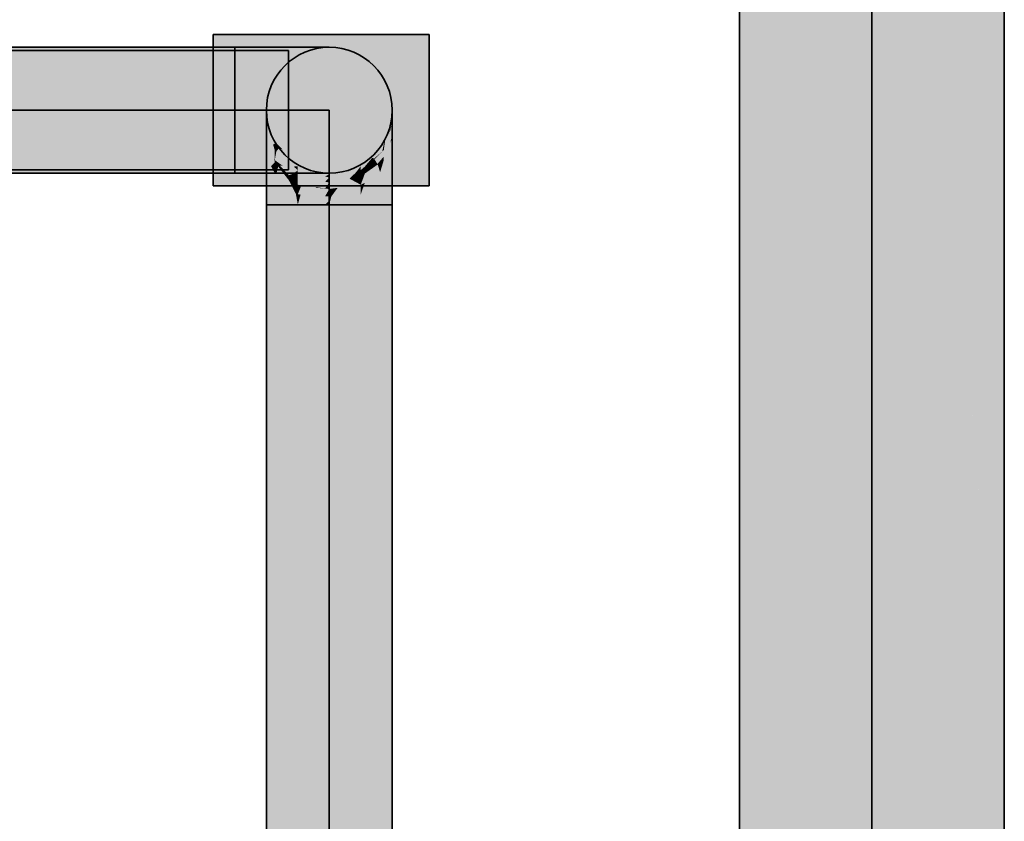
# Model space of a CAD drawing. Extents: x -459 to 541, y -543 to 550.
# Tile 101 of 256: x -373.22 to -364.15, y 247.45 to 254.83. Entities that reach past the tile are written whole.
import ezdxf

# ---------------------------------------------------------------- set-up
doc = ezdxf.new("R2010")
doc.units = 0
doc.layers.get('0').update_dxf_attribs({"lineweight": 35})
doc.layers.add('0-Shading', color=7, linetype='Continuous', lineweight=35)
for name, color, linetype, lineweight, true_color in [('H_Ruecklauf', 5, 'Continuous', 35, 0x0000ff), ('H_Vorlauf', 1, 'Continuous', 35, 0xff0000), ('H_Vorlauf@DELETE-EINSTRICH', 1, 'Continuous', 5, 0xff0000)]:
    doc.layers.add(name, color=color, linetype=linetype, lineweight=lineweight, true_color=true_color)

# ---------------------------------------------------------------- blocks, each defined once
blk = doc.blocks.new('3D-Ansicht-A07ALAKR1N', base_point=(-428.9969, 201.23))
at = {"layer": '0-Shading', "color": 174, "true_color": 0x000090}
for points in [[(-366.5916, 258.1639), (-366.5916, 207.4139), (-366.55, 258.1639), (-366.55, 207.3723)], [(-364.1516, 252.0578), (-364.1516, 258.1639), (-364.1932, 254.3255), (-364.1932, 258.1639)], [(-364.1932, 252.4739), (-364.1516, 250.1171), (-364.1932, 254.3255), (-364.1516, 252.0578)], [(-364.1932, 250.1171), (-364.1516, 247.6771), (-364.1932, 252.4739), (-364.1516, 250.1171)], [(-364.1932, 246.9102), (-364.1516, 244.3809), (-364.1932, 250.1171), (-364.1516, 247.6771)]]:
    blk.add_solid(points, dxfattribs=at)
at = {"layer": '0-Shading', "color": 174, "true_color": 0x0000b0}
for points in [[(-366.4282, 258.1639), (-366.55, 258.1639), (-366.4282, 253.3671)], [(-366.55, 258.1639), (-366.55, 207.3723), (-366.4282, 253.3671), (-366.4282, 207.3336)], [(-364.3151, 256.177), (-364.1932, 254.3255), (-364.3151, 257.3747), (-364.1932, 255.8501)], [(-364.3151, 254.5871), (-364.1932, 252.4739), (-364.3151, 256.177), (-364.1932, 254.3255)], [(-364.3151, 252.4739), (-364.1932, 250.1171), (-364.3151, 254.5871), (-364.1932, 252.4739)], [(-370.7466, 254.5439), (-373.4686, 254.5439), (-370.7466, 254.3828), (-374.1167, 254.3828)], [(-370.7466, 253.605), (-374.4293, 253.605), (-370.7466, 253.4439), (-373.9107, 253.4439)], [(-364.3151, 249.5286), (-364.1932, 246.9102), (-364.3151, 252.4739), (-364.1932, 250.1171)], [(-364.3151, 245.0586), (-364.1932, 242.1133), (-364.3151, 249.5286), (-364.1932, 246.9102)]]:
    blk.add_solid(points, dxfattribs=at)
at = {"layer": '0-Shading', "color": 172, "true_color": 0x0000cd}
for points in [[(-366.2343, 244.1002), (-366.2343, 256.5278), (-366.4282, 253.3671), (-366.4282, 258.1639)], [(-364.5089, 256.3124), (-364.3151, 254.5871), (-364.5089, 257.4862), (-364.3151, 256.177)], [(-364.5089, 255.7594), (-364.3151, 254.5871), (-364.4465, 255.7569)], [(-364.5089, 255.7594), (-364.5089, 254.5871), (-364.3151, 254.5871), (-364.3151, 252.4739)], [(-364.5089, 252.0578), (-364.3151, 249.5286), (-364.5089, 254.5871), (-364.3151, 252.4739)], [(-366.4282, 253.3671), (-366.4282, 207.3336), (-366.2343, 244.1002), (-366.2343, 207.3003)], [(-364.5089, 252.0578), (-364.5089, 248.1079), (-364.3784, 250.3544), (-364.3784, 246.0543)], [(-364.3784, 246.0543), (-364.3151, 245.0586), (-364.3784, 250.3544), (-364.3151, 249.5286)], [(-364.5089, 248.1079), (-364.5089, 241.0848), (-364.3784, 246.0543), (-364.3784, 238.4997)]]:
    blk.add_solid(points, dxfattribs=at)
at = {"layer": '0-Shading', "color": 172, "true_color": 0x0000e4}
for points in [[(-366.2343, 256.5278), (-365.9816, 253.3671), (-366.2343, 258.1639), (-365.9816, 257.1354)], [(-365.9816, 230.995), (-365.9816, 253.3671), (-366.2343, 244.1002), (-366.2343, 256.5278)], [(-364.7616, 254.3255), (-364.5089, 252.0578), (-364.7616, 256.3124), (-364.5089, 254.5871)], [(-364.6799, 255.7542), (-364.5089, 254.5871), (-364.5089, 255.7594)], [(-364.7616, 251.0532), (-364.5089, 248.1079), (-364.7616, 254.3255), (-364.5089, 252.0578)], [(-364.7616, 245.0586), (-364.5089, 241.0848), (-364.7616, 251.0532), (-364.5089, 248.1079)]]:
    blk.add_solid(points, dxfattribs=at)
at = {"layer": '0-Shading', "color": 5, "true_color": 0x0000fd}
for points in [[(-365.3716, 255.8501), (-365.0558, 253.6939), (-365.3716, 257.4862), (-365.0558, 256.177)], [(-365.6874, 255.1485), (-365.3916, 252.5164), (-365.6874, 257.3747), (-365.3797, 255.889)], [(-365.3916, 252.5164), (-365.3716, 252.3385), (-365.3797, 255.889), (-365.3716, 255.8501)], [(-365.3716, 252.3385), (-365.0558, 248.8971), (-365.3716, 255.8501), (-365.0558, 253.6939)], [(-365.6874, 248.8971), (-365.4208, 244.2747), (-365.6874, 255.1485), (-365.3916, 252.5164)], [(-365.4208, 244.2747), (-365.3716, 243.4225), (-365.3916, 252.5164), (-365.3716, 252.3385)], [(-365.0558, 237.3164), (-365.0558, 248.8971), (-365.3716, 243.4225), (-365.3716, 252.3385)], [(-365.5518, 207.2564), (-365.4208, 244.2747), (-365.6874, 214.9444), (-365.6874, 248.8971)]]:
    blk.add_solid(points, dxfattribs=at)
at = {"layer": '0-Shading', "color": 5, "true_color": 0x0000f5}
for points in [[(-365.0558, 256.177), (-364.7616, 254.3255), (-365.0558, 257.5324), (-364.7616, 256.3124)], [(-365.9816, 253.3671), (-365.6874, 248.8971), (-365.9816, 257.1354), (-365.6874, 255.1485)], [(-365.0558, 253.6939), (-364.7616, 251.0532), (-365.0558, 256.177), (-364.7616, 254.3255)], [(-370.7466, 254.3828), (-374.1167, 254.3828), (-370.7466, 253.9939), (-374.5146, 253.9939)], [(-370.7466, 253.9939), (-374.5146, 253.9939), (-370.7466, 253.605), (-374.4293, 253.605)], [(-365.0558, 248.8971), (-364.7616, 245.0586), (-365.0558, 253.6939), (-364.7616, 251.0532)], [(-365.6874, 214.9444), (-365.6874, 248.8971), (-365.9816, 230.995), (-365.9816, 253.3671)], [(-364.7616, 230.995), (-364.7616, 245.0586), (-365.0558, 237.3164), (-365.0558, 248.8971)]]:
    blk.add_solid(points, dxfattribs=at)
at = {"layer": '0-Shading', "color": 1, "true_color": 0xff0000}
blk.add_solid([(-369.4506, 253.2979), (-369.4506, 254.6899), (-371.4426, 253.2979), (-371.4426, 254.6899)], dxfattribs=at)
at = {"layer": '0-Shading', "color": 12, "true_color": 0xd90000}
for points in [[(-397.8102, 254.2839), (-371.2416, 254.2839), (-397.7254, 254.4962), (-371.2416, 254.4962)], [(-370.8864, 254.2839), (-370.9414, 254.4962), (-371.2416, 254.2839), (-371.2416, 254.4962)], [(-397.8576, 253.4916), (-371.2416, 253.4916), (-397.8866, 253.7039), (-371.2416, 253.7039)], [(-370.9414, 253.4916), (-370.8864, 253.7039), (-371.2416, 253.4916), (-371.2416, 253.7039)], [(-370.8739, 253.274), (-370.8739, 253.1239), (-370.6796, 253.2237), (-370.6616, 253.1239)], [(-370.6796, 253.2237), (-370.6743, 253.1944), (-370.6616, 253.2191), (-370.6616, 253.2038)], [(-370.0816, 253.2191), (-370.0816, 253.1239), (-369.8765, 253.2722), (-369.8693, 253.1239)], [(-369.8693, 253.1239), (-369.8693, 253.274), (-369.8765, 253.2722)], [(-370.6743, 253.1944), (-370.6616, 253.1239), (-370.6616, 253.2038)], [(-370.6616, 253.1239), (-370.8739, 253.1239), (-370.6616, 248.7184)], [(-370.8739, 253.1239), (-370.8739, 207.3757), (-370.6616, 248.7184), (-370.6616, 207.3478)], [(-369.8693, 251.9435), (-369.8693, 253.1239), (-370.0816, 253.1239)], [(-369.8693, 224.6461), (-369.8693, 251.9435), (-370.0816, 232.2767), (-370.0816, 253.1239)]]:
    blk.add_solid(points, dxfattribs=at)
at = {"layer": '0-Shading', "color": 14, "true_color": 0xa00000}
for points in [[(-397.7254, 254.4962), (-371.2416, 254.4962), (-397.6374, 254.5739), (-371.2416, 254.5739)], [(-370.9414, 254.4962), (-371.0164, 254.5739), (-371.2416, 254.4962), (-371.2416, 254.5739)], [(-397.7901, 253.4139), (-371.2416, 253.4139), (-397.8576, 253.4916), (-371.2416, 253.4916)], [(-371.0164, 253.4139), (-370.9414, 253.4916), (-371.2416, 253.4139), (-371.2416, 253.4916)], [(-370.9516, 253.1239), (-370.8739, 253.1239), (-370.9516, 253.3491), (-370.8739, 253.274)], [(-369.8693, 253.1239), (-369.7916, 253.1239), (-369.8693, 253.274), (-369.7916, 253.3491)], [(-370.9516, 253.1239), (-370.9516, 207.4139), (-370.8739, 253.1239), (-370.8739, 207.3757)], [(-369.7916, 249.8988), (-369.7916, 253.1239), (-369.8693, 251.9435), (-369.8693, 253.1239)], [(-369.7916, 220.2405), (-369.7916, 249.8988), (-369.8693, 224.6461), (-369.8693, 251.9435)]]:
    blk.add_solid(points, dxfattribs=at)
at = {"layer": '0-Shading', "color": 14, "true_color": 0x9e0000}
for points in [[(-370.6616, 254.4962), (-370.8066, 254.5739), (-370.9414, 254.4962), (-371.0164, 254.5739)], [(-370.9516, 253.5589), (-370.9516, 253.3491), (-370.9087, 253.4789), (-370.8815, 253.2813)], [(-369.8693, 253.274), (-369.7916, 253.3491), (-369.8534, 253.4437), (-369.7916, 253.5589)], [(-370.8066, 253.4139), (-370.6616, 253.4916), (-371.0164, 253.4139), (-370.9414, 253.4916)], [(-370.8815, 253.2813), (-370.8739, 253.274), (-370.9087, 253.4789), (-370.8739, 253.4139)], [(-369.8693, 253.4139), (-369.8693, 253.274), (-369.8534, 253.4437)]]:
    blk.add_solid(points, dxfattribs=at)
at = {"layer": '0-Shading', "color": 12, "true_color": 0xd30000}
for points in [[(-370.5555, 254.2839), (-370.6616, 254.4962), (-370.8864, 254.2839), (-370.9414, 254.4962)], [(-370.6616, 253.4916), (-370.5555, 253.7039), (-370.9414, 253.4916), (-370.8864, 253.7039)], [(-370.8598, 253.4068), (-370.8739, 253.4139), (-370.8739, 253.274)], [(-370.744, 253.3489), (-370.8598, 253.4068), (-370.6796, 253.2237), (-370.8739, 253.274)], [(-369.8765, 253.2722), (-369.8693, 253.274), (-369.8964, 253.4003), (-369.8693, 253.4139)], [(-370.6994, 253.3266), (-370.744, 253.3489), (-370.7236, 253.3093)], [(-370.6616, 253.3078), (-370.6994, 253.3266), (-370.7057, 253.2744), (-370.7236, 253.3093)], [(-370.0439, 253.3266), (-370.0816, 253.2191), (-369.8964, 253.4003), (-369.8765, 253.2722)], [(-370.0816, 253.3078), (-370.0816, 253.2191), (-370.0439, 253.3266)], [(-370.6616, 253.3078), (-370.7057, 253.2744), (-370.6702, 253.2898)], [(-370.6702, 253.2898), (-370.7057, 253.2744), (-370.6911, 253.2461)], [(-370.6616, 253.2935), (-370.6702, 253.2898), (-370.6796, 253.2237), (-370.6911, 253.2461)], [(-370.6616, 253.2935), (-370.6796, 253.2237), (-370.6616, 253.2191)], [(-370.6616, 253.2935), (-370.6616, 253.3078), (-370.6702, 253.2898)]]:
    blk.add_solid(points, dxfattribs=at)
at = {"layer": '0-Shading', "color": 14, "true_color": 0x990000}
for points in [[(-370.4214, 254.4962), (-370.6264, 254.5739), (-370.6616, 254.4962), (-370.8066, 254.5739)], [(-370.9516, 253.7391), (-370.8739, 253.5152), (-370.88, 253.5501)], [(-370.8739, 253.5152), (-370.9516, 253.7391), (-370.9087, 253.4789), (-370.9516, 253.6837)], [(-370.9516, 253.6837), (-370.9516, 253.5589), (-370.9087, 253.4789)], [(-369.811, 253.688), (-369.8534, 253.5761), (-369.8534, 253.4437), (-369.8693, 253.4139)], [(-369.8534, 253.4437), (-369.7916, 253.5589), (-369.811, 253.688), (-369.7916, 253.7391)], [(-370.8739, 253.5152), (-370.9087, 253.4789), (-370.8739, 253.4139)], [(-370.8739, 253.5152), (-370.8739, 253.534), (-370.88, 253.5501)], [(-369.8534, 253.5761), (-369.8693, 253.534), (-369.8693, 253.4139)], [(-370.6264, 253.4139), (-370.4214, 253.4916), (-370.8066, 253.4139), (-370.6616, 253.4916)]]:
    blk.add_solid(points, dxfattribs=at)
at = {"layer": '0-Shading', "color": 12, "true_color": 0xc70000}
for points in [[(-370.2713, 254.2839), (-370.4214, 254.4962), (-370.5555, 254.2839), (-370.6616, 254.4962)], [(-370.4214, 253.4916), (-370.2713, 253.7039), (-370.6616, 253.4916), (-370.5555, 253.7039)], [(-370.7997, 253.4815), (-370.8739, 253.534), (-370.8277, 253.4847)], [(-370.8277, 253.4847), (-370.8739, 253.534), (-370.8524, 253.4876), (-370.8739, 253.5152)], [(-370.8628, 253.5009), (-370.8739, 253.5152), (-370.8739, 253.4139)], [(-370.8598, 253.4068), (-370.8424, 253.4748), (-370.8739, 253.4139), (-370.8628, 253.5009)], [(-369.9436, 253.4815), (-370.0439, 253.3266), (-369.9255, 253.4943), (-369.8964, 253.4003)], [(-369.9255, 253.4943), (-369.9033, 253.4225), (-369.8834, 253.524)], [(-369.9033, 253.4225), (-369.8693, 253.534), (-369.8834, 253.524)], [(-369.8693, 253.534), (-369.9033, 253.4225), (-369.8834, 253.4068), (-369.8964, 253.4003)], [(-369.8693, 253.534), (-369.8834, 253.4068), (-369.8693, 253.4139)], [(-370.744, 253.3489), (-370.8424, 253.4748), (-370.8598, 253.4068)], [(-370.744, 253.3956), (-370.8277, 253.4847), (-370.7728, 253.3858), (-370.8524, 253.4876)], [(-370.6994, 253.4106), (-370.7997, 253.4815), (-370.744, 253.3956), (-370.8277, 253.4847)], [(-370.744, 253.3956), (-370.6911, 253.3392), (-370.6994, 253.4106), (-370.6616, 253.3839)], [(-369.9436, 253.4815), (-370.0439, 253.4106), (-370.0439, 253.3266), (-370.0816, 253.3078)], [(-370.0439, 253.4106), (-370.0816, 253.3839), (-370.0816, 253.3078)], [(-370.7728, 253.3858), (-370.6911, 253.3392), (-370.744, 253.3956)], [(-370.7728, 253.3858), (-370.744, 253.3489), (-370.6911, 253.3392), (-370.6994, 253.3266)], [(-370.6994, 253.3266), (-370.6616, 253.3078), (-370.6911, 253.3392)], [(-370.6911, 253.3392), (-370.6616, 253.3078), (-370.6616, 253.3839)]]:
    blk.add_solid(points, dxfattribs=at)
at = {"layer": '0-Shading', "color": 14, "true_color": 0x930000}
for points in [[(-370.237, 254.4962), (-370.4882, 254.5739), (-370.4214, 254.4962), (-370.6264, 254.5739)], [(-370.8899, 253.6778), (-370.9516, 253.8773), (-370.9074, 253.682)], [(-370.9074, 253.682), (-370.9516, 253.8773), (-370.9097, 253.6825), (-370.9516, 253.8694)], [(-370.9516, 253.8694), (-370.9516, 253.7391), (-370.88, 253.5501)], [(-369.811, 253.688), (-369.7916, 253.8773), (-369.8534, 253.5761), (-369.8198, 253.7649)], [(-369.8198, 253.7649), (-369.7916, 253.8773), (-369.811, 253.8148)], [(-369.7916, 253.8773), (-369.811, 253.688), (-369.7916, 253.7719)], [(-369.8355, 253.7355), (-369.8693, 253.5678), (-369.811, 253.8148), (-369.8198, 253.7649)], [(-369.811, 253.688), (-369.7916, 253.7391), (-369.7916, 253.7719)], [(-370.8739, 253.534), (-370.9074, 253.682), (-370.88, 253.5501), (-370.9097, 253.6825)], [(-370.8739, 253.6262), (-370.8899, 253.6778), (-370.8739, 253.534), (-370.9074, 253.682)], [(-369.8198, 253.7649), (-369.8693, 253.5678), (-369.8534, 253.5761), (-369.8693, 253.534)], [(-369.8693, 253.6262), (-369.8693, 253.5678), (-369.8355, 253.7355)], [(-370.4882, 253.4139), (-370.237, 253.4916), (-370.6264, 253.4139), (-370.4214, 253.4916)]]:
    blk.add_solid(points, dxfattribs=at)
at = {"layer": '0-Shading', "color": 14, "true_color": 0x8c0000}
for points in [[(-370.1212, 254.4962), (-370.4013, 254.5739), (-370.237, 254.4962), (-370.4882, 254.5739)], [(-370.9516, 253.9643), (-370.9516, 253.8773), (-370.8739, 253.6841), (-370.8899, 253.6778)], [(-369.8355, 253.7355), (-369.7916, 253.9643), (-369.8693, 253.6262), (-369.8539, 253.7381)], [(-369.8539, 253.7381), (-369.7916, 253.9643), (-369.8534, 253.7417)], [(-369.7916, 253.9643), (-369.8355, 253.7355), (-369.7916, 253.9162)], [(-369.8355, 253.7355), (-369.7916, 253.8773), (-369.7916, 253.9162)], [(-370.8899, 253.6778), (-370.8739, 253.6262), (-370.8739, 253.6841)], [(-369.865, 253.6996), (-369.8693, 253.6819), (-369.8534, 253.7417), (-369.8539, 253.7381)], [(-369.8539, 253.7381), (-369.8693, 253.6819), (-369.8693, 253.6262)], [(-369.8693, 253.6841), (-369.8693, 253.6819), (-369.865, 253.6996)], [(-370.4013, 253.4139), (-370.1212, 253.4916), (-370.4882, 253.4139), (-370.237, 253.4916)]]:
    blk.add_solid(points, dxfattribs=at)
at = {"layer": '0-Shading', "color": 12, "true_color": 0xb60000}
for points in [[(-370.0532, 254.2839), (-370.237, 254.4962), (-370.2713, 254.2839), (-370.4214, 254.4962)], [(-370.237, 253.4916), (-370.0532, 253.7039), (-370.4214, 253.4916), (-370.2713, 253.7039)], [(-370.8598, 253.614), (-370.8739, 253.6262), (-370.8739, 253.534)], [(-370.6994, 253.475), (-370.8598, 253.614), (-370.7997, 253.4815), (-370.8739, 253.534)], [(-369.9555, 253.5427), (-369.8693, 253.6262), (-369.959, 253.5485)], [(-369.9318, 253.5045), (-369.8693, 253.6262), (-369.9555, 253.5427)], [(-369.8693, 253.5678), (-369.8693, 253.6262), (-369.9284, 253.4991), (-369.9318, 253.5045)], [(-369.9577, 253.5405), (-370.0563, 253.4451), (-370.0189, 253.4482), (-370.063, 253.4287)], [(-369.959, 253.5485), (-370.0439, 253.475), (-369.9555, 253.5427), (-370.0563, 253.4451)], [(-370.0189, 253.4482), (-369.9555, 253.5427), (-369.9577, 253.5405)], [(-370.0189, 253.4482), (-369.9436, 253.4815), (-369.9555, 253.5427), (-369.9318, 253.5045)], [(-369.9318, 253.5045), (-369.9436, 253.4815), (-369.9284, 253.4991)], [(-369.9284, 253.4991), (-369.9436, 253.4815), (-369.9255, 253.4943)], [(-369.8789, 253.5566), (-369.9284, 253.4991), (-369.8834, 253.524), (-369.9255, 253.4943)], [(-369.8693, 253.534), (-369.8693, 253.5678), (-369.8834, 253.524), (-369.8789, 253.5566)], [(-370.6994, 253.475), (-370.7997, 253.4815), (-370.6616, 253.4424), (-370.6994, 253.4106)], [(-370.6994, 253.4106), (-370.6616, 253.3839), (-370.6616, 253.4424)], [(-370.0439, 253.475), (-370.0446, 253.4744), (-370.0563, 253.4451), (-370.0816, 253.4205)], [(-370.0816, 253.4424), (-370.0816, 253.4205), (-370.0446, 253.4744)], [(-370.0816, 253.3839), (-370.0439, 253.4106), (-370.063, 253.4287), (-370.0189, 253.4482)], [(-370.0563, 253.4451), (-370.0816, 253.4205), (-370.063, 253.4287)], [(-370.0816, 253.4205), (-370.0816, 253.3839), (-370.063, 253.4287)], [(-370.0439, 253.4106), (-369.9436, 253.4815), (-370.0189, 253.4482)]]:
    blk.add_solid(points, dxfattribs=at)
at = {"layer": '0-Shading', "color": 16, "true_color": 0x830000}
for points in [[(-370.0816, 254.4962), (-370.3716, 254.5739), (-370.1212, 254.4962), (-370.4013, 254.5739)], [(-370.9516, 253.9643), (-370.8739, 253.6841), (-370.9516, 253.9939), (-370.8739, 253.7039)], [(-369.8693, 253.7039), (-369.7916, 253.9762), (-369.7916, 253.9939)], [(-369.8693, 253.7039), (-369.8693, 253.6841), (-369.7916, 253.9762), (-369.865, 253.6996)], [(-369.7916, 253.9762), (-369.8494, 253.7585), (-369.7916, 253.9643), (-369.8534, 253.7417)], [(-369.8494, 253.7585), (-369.865, 253.6996), (-369.8534, 253.7417)], [(-370.3716, 253.4139), (-370.0816, 253.4916), (-370.4013, 253.4139), (-370.1212, 253.4916)]]:
    blk.add_solid(points, dxfattribs=at)
at = {"layer": '0-Shading', "color": 14, "true_color": 0xa20000}
for points in [[(-369.9161, 254.2839), (-370.1212, 254.4962), (-370.0532, 254.2839), (-370.237, 254.4962)], [(-370.8598, 253.6705), (-370.8739, 253.6841), (-370.8739, 253.6262)], [(-370.1212, 253.4916), (-369.9161, 253.7039), (-370.237, 253.4916), (-370.0532, 253.7039)], [(-370.0816, 253.4791), (-369.8693, 253.6819), (-369.8693, 253.6841)], [(-370.0816, 253.4791), (-370.0816, 253.4424), (-369.8693, 253.6819), (-370.0446, 253.4744)], [(-369.8699, 253.6813), (-369.9755, 253.5563), (-369.8834, 253.614), (-369.959, 253.5485)], [(-369.8693, 253.6262), (-369.8693, 253.6819), (-369.8834, 253.614), (-369.8699, 253.6813)], [(-370.8598, 253.614), (-370.8344, 253.646), (-370.8739, 253.6262), (-370.8598, 253.6705)], [(-370.6616, 253.4791), (-370.8344, 253.646), (-370.6994, 253.475), (-370.8598, 253.614)], [(-369.9755, 253.5563), (-370.0446, 253.4744), (-369.959, 253.5485)], [(-370.6994, 253.475), (-370.6616, 253.4424), (-370.6616, 253.4791)]]:
    blk.add_solid(points, dxfattribs=at)
at = {"layer": '0-Shading', "color": 16, "true_color": 0x8b0000}
for points in [[(-369.8693, 254.2839), (-370.0816, 254.4962), (-369.9161, 254.2839), (-370.1212, 254.4962)], [(-370.8739, 253.7039), (-370.8739, 253.6841), (-370.8021, 253.6321), (-370.8344, 253.646)], [(-370.0816, 253.4916), (-369.8693, 253.7039), (-370.1212, 253.4916), (-369.9161, 253.7039)], [(-370.0816, 253.4791), (-369.8693, 253.6841), (-370.0816, 253.4916), (-369.8693, 253.7039)], [(-370.8344, 253.646), (-370.6616, 253.4791), (-370.8021, 253.6321), (-370.6616, 253.4916)]]:
    blk.add_solid(points, dxfattribs=at)
at = {"layer": '0-Shading', "color": 1, "true_color": 0xfa0000}
for points in [[(-397.8692, 253.9939), (-371.2416, 253.9939), (-397.8102, 254.2839), (-371.2416, 254.2839)], [(-397.8866, 253.7039), (-371.2416, 253.7039), (-397.8692, 253.9939), (-371.2416, 253.9939)], [(-370.6616, 253.1239), (-370.6616, 207.3478), (-370.3716, 253.1239), (-370.3716, 207.3375)], [(-370.0816, 253.1239), (-370.3716, 253.1239), (-370.0816, 232.2767), (-370.3716, 241.0878)]]:
    blk.add_solid(points, dxfattribs=at)
at = {"layer": '0-Shading', "color": 1, "true_color": 0xf90000}
for points in [[(-370.8663, 253.9939), (-370.8864, 254.2839), (-371.2416, 253.9939), (-371.2416, 254.2839)], [(-370.8864, 253.7039), (-370.8663, 253.9939), (-371.2416, 253.7039), (-371.2416, 253.9939)], [(-370.6304, 253.2169), (-370.6616, 253.2191), (-370.6366, 253.2143)], [(-370.6366, 253.2143), (-370.6616, 253.2191), (-370.6616, 253.2038)], [(-370.6616, 253.1239), (-370.6366, 253.2143), (-370.6616, 253.2038)], [(-370.6616, 253.1239), (-370.6211, 253.1295), (-370.6366, 253.2143), (-370.5175, 253.1918)], [(-370.4917, 253.2073), (-370.6304, 253.2169), (-370.5175, 253.1918), (-370.6366, 253.2143)], [(-370.4098, 253.1239), (-370.3716, 253.1641), (-370.6304, 253.1239), (-370.6211, 253.1295)], [(-370.6211, 253.1295), (-370.3716, 253.1641), (-370.5175, 253.1918)], [(-370.3716, 253.1641), (-370.3716, 253.199), (-370.5175, 253.1918), (-370.4917, 253.2073)], [(-370.4098, 253.1239), (-370.3716, 253.1239), (-370.3716, 253.1641)], [(-370.3716, 253.1239), (-370.0816, 253.1239), (-370.3528, 253.2003), (-370.0816, 253.2191)], [(-370.3528, 253.2003), (-370.3716, 253.199), (-370.3586, 253.1769), (-370.3716, 253.1641)], [(-370.3716, 253.1641), (-370.3716, 253.1239), (-370.3586, 253.1769)], [(-370.6211, 253.1295), (-370.6616, 253.1239), (-370.6304, 253.1239)]]:
    blk.add_solid(points, dxfattribs=at)
at = {"layer": '0-Shading', "color": 1, "true_color": 0xf10000}
for points in [[(-370.5166, 253.9939), (-370.5555, 254.2839), (-370.8663, 253.9939), (-370.8864, 254.2839)], [(-370.5555, 253.7039), (-370.5166, 253.9939), (-370.8864, 253.7039), (-370.8663, 253.9939)], [(-370.6616, 253.3078), (-370.6616, 253.2935), (-370.6304, 253.3036)], [(-370.6282, 253.3033), (-370.6304, 253.3036), (-370.6331, 253.2911), (-370.6616, 253.2935)], [(-370.6331, 253.2911), (-370.6616, 253.2935), (-370.6616, 253.2191)], [(-370.6304, 253.2169), (-370.502, 253.28), (-370.6616, 253.2191), (-370.6331, 253.2911)], [(-370.4917, 253.285), (-370.6282, 253.3033), (-370.502, 253.28), (-370.6331, 253.2911)], [(-370.4119, 253.2723), (-370.502, 253.28), (-370.4917, 253.2073), (-370.6304, 253.2169)], [(-370.4917, 253.285), (-370.502, 253.28), (-370.4098, 253.274), (-370.4119, 253.2723)], [(-370.4917, 253.2073), (-370.4098, 253.2016), (-370.4119, 253.2723), (-370.3716, 253.2689)], [(-370.4119, 253.2723), (-370.3716, 253.2689), (-370.4098, 253.274)], [(-370.4098, 253.2016), (-370.3716, 253.199), (-370.3716, 253.2689)], [(-370.2939, 253.2793), (-370.3334, 253.274), (-370.3528, 253.2003), (-370.3716, 253.199)], [(-370.3334, 253.274), (-370.3716, 253.2689), (-370.3716, 253.199)], [(-370.3528, 253.2003), (-370.0816, 253.2191), (-370.2939, 253.2793), (-370.0816, 253.3078)]]:
    blk.add_solid(points, dxfattribs=at)
at = {"layer": '0-Shading', "color": 12, "true_color": 0xe10000}
for points in [[(-370.2163, 253.9939), (-370.2713, 254.2839), (-370.5166, 253.9939), (-370.5555, 254.2839)], [(-370.2713, 253.7039), (-370.2163, 253.9939), (-370.5555, 253.7039), (-370.5166, 253.9939)], [(-370.6616, 253.3839), (-370.6616, 253.3078), (-370.4917, 253.3517), (-370.6304, 253.3036)], [(-370.4098, 253.3362), (-370.4917, 253.3517), (-370.6282, 253.3033), (-370.6267, 253.3049)], [(-370.4098, 253.3362), (-370.6282, 253.3033), (-370.4917, 253.285)], [(-370.4098, 253.3362), (-370.4917, 253.285), (-370.3716, 253.329), (-370.4098, 253.274)], [(-370.4098, 253.274), (-370.3716, 253.2689), (-370.3716, 253.329)], [(-370.2515, 253.3517), (-370.3716, 253.329), (-370.3334, 253.274), (-370.3716, 253.2689)], [(-370.1859, 253.3642), (-370.2515, 253.3517), (-370.2939, 253.2793), (-370.3334, 253.274)], [(-370.2042, 253.3498), (-370.2939, 253.2793), (-370.1458, 253.2992)], [(-370.1859, 253.3642), (-370.2042, 253.3498), (-370.0816, 253.3078), (-370.1458, 253.2992)], [(-370.1859, 253.3642), (-370.0816, 253.3078), (-370.0816, 253.3839)], [(-370.6267, 253.3049), (-370.6304, 253.3036), (-370.6282, 253.3033)]]:
    blk.add_solid(points, dxfattribs=at)
at = {"layer": '0-Shading', "color": 12, "true_color": 0xca0000}
for points in [[(-369.9859, 253.9939), (-370.0532, 254.2839), (-370.2163, 253.9939), (-370.2713, 254.2839)], [(-370.0532, 253.7039), (-369.9859, 253.9939), (-370.2713, 253.7039), (-370.2163, 253.9939)], [(-370.6616, 253.4424), (-370.6616, 253.3839), (-370.4098, 253.3839), (-370.4917, 253.3517)], [(-370.115, 253.4346), (-370.3716, 253.375), (-370.1347, 253.4122)], [(-370.1347, 253.4122), (-370.3716, 253.375), (-370.1859, 253.3642), (-370.3716, 253.329)], [(-370.1859, 253.3642), (-370.0816, 253.3839), (-370.0816, 253.4205)], [(-370.1347, 253.4122), (-370.1859, 253.3642), (-370.1688, 253.3734)], [(-370.1688, 253.3734), (-370.0972, 253.4121), (-370.1347, 253.4122), (-370.0939, 253.4186)], [(-370.0816, 253.4424), (-370.115, 253.4346), (-370.0939, 253.4186), (-370.1347, 253.4122)], [(-370.0972, 253.4121), (-370.0816, 253.4205), (-370.0939, 253.4186)], [(-370.0816, 253.4205), (-370.0816, 253.4424), (-370.0939, 253.4186)], [(-370.4098, 253.3839), (-370.4917, 253.3517), (-370.3716, 253.375), (-370.4098, 253.3362)], [(-370.4098, 253.3362), (-370.3716, 253.329), (-370.3716, 253.375)]]:
    blk.add_solid(points, dxfattribs=at)
at = {"layer": '0-Shading', "color": 14, "true_color": 0xae0000}
for points in [[(-369.841, 253.9939), (-369.9161, 254.2839), (-369.9859, 253.9939), (-370.0532, 254.2839)], [(-369.9161, 253.7039), (-369.841, 253.9939), (-370.0532, 253.7039), (-369.9859, 253.9939)], [(-370.6616, 253.4791), (-370.6616, 253.4424), (-370.3716, 253.404), (-370.4098, 253.3839)], [(-370.4098, 253.3839), (-370.3716, 253.375), (-370.3716, 253.404)], [(-370.3716, 253.404), (-370.3716, 253.375), (-370.0816, 253.4791), (-370.115, 253.4346)], [(-370.0816, 253.4791), (-370.115, 253.4346), (-370.0816, 253.4483), (-370.1128, 253.4351)], [(-370.1128, 253.4351), (-370.0816, 253.4424), (-370.0816, 253.4483)]]:
    blk.add_solid(points, dxfattribs=at)
at = {"layer": '0-Shading', "color": 14, "true_color": 0x8f0000}
for points in [[(-369.7916, 253.9939), (-369.8693, 254.2839), (-369.841, 253.9939), (-369.9161, 254.2839)], [(-369.8693, 253.7039), (-369.7916, 253.9939), (-369.9161, 253.7039), (-369.841, 253.9939)], [(-370.6616, 253.4791), (-370.3716, 253.404), (-370.6616, 253.4916), (-370.3716, 253.4139)], [(-370.3716, 253.404), (-370.0816, 253.4791), (-370.3716, 253.4139), (-370.0816, 253.4916)]]:
    blk.add_solid(points, dxfattribs=at)
blk = doc.blocks.new('Rohr - 1703-A07ALCAG1N', base_point=(-370.3716, 205.3939))
at = {"color": 0, "linetype": 'ByBlock', "lineweight": -2, "ltscale": 0.35}
blk.add_line((-370.3716, 205.3939), (-370.3716, 253.9939), dxfattribs=at)
blk = doc.blocks.new('BOA-Compact Flanschen-Absperrventil_ PN6_16_ DN15-200_ bis 120°C-A07ALCAI1N', base_point=(-370.3716, 253.9939))
at = {"color": 0, "linetype": 'ByBlock', "lineweight": -2, "ltscale": 0.35}
blk.add_line((-370.3716, 253.9939), (-370.3716, 253.9939), dxfattribs=at)
blk = doc.blocks.new('Mischerventil-A07ALCAK1N', base_point=(-370.3716, 253.9939))
at = {"color": 0, "linetype": 'ByBlock', "lineweight": -2, "ltscale": 0.13}
blk.add_line((-370.3716, 253.9939), (-370.3716, 253.9939), dxfattribs=at)
blk = doc.blocks.new('Rohr - 1703-A07ALCAM1N', base_point=(-411.8516, 253.9939))
at = {"color": 0, "linetype": 'ByBlock', "lineweight": -2, "ltscale": 0.35}
blk.add_line((-370.3716, 253.9939), (-411.8516, 253.9939), dxfattribs=at)
blk = doc.blocks.new('Pumpe-A07ALCAO1N', base_point=(-370.3716, 253.9939))
at = {"color": 0, "linetype": 'ByBlock', "lineweight": -2, "ltscale": 0.13}
blk.add_line((-370.3716, 253.9939), (-370.3716, 253.9939), dxfattribs=at)
blk = doc.blocks.new('BOA-Compact Flanschen-Absperrventil_ PN6_16_ DN15-200_ bis 120°C-A07ALCAQ1N', base_point=(-370.3716, 253.9939))
at = {"color": 0, "linetype": 'ByBlock', "lineweight": -2, "ltscale": 0.35}
blk.add_line((-370.3716, 253.9939), (-370.3716, 253.9939), dxfattribs=at)
blk = doc.blocks.new('Rohr - 1703-A07ALCAS1N', base_point=(-375.3716, 253.9939))
at = {"color": 0, "linetype": 'ByBlock', "lineweight": -2, "ltscale": 0.35}
blk.add_line((-370.7466, 253.9939), (-375.3716, 253.9939), dxfattribs=at)
blk = doc.blocks.new('Rohr - 1703-A07ALCB21N', base_point=(-365.3716, 205.3939))
at = {"color": 0, "linetype": 'ByBlock', "lineweight": -2, "ltscale": 0.35}
blk.add_line((-365.3716, 259.9939), (-365.3716, 205.3939), dxfattribs=at)
blk = doc.blocks.new('Geometrie-A07ALCC01N', base_point=(-415.775, 203.3939))
at = {"layer": 'H_Ruecklauf', "lineweight": -2}
for p, q in [((-366.5916, 258.1639), (-366.5916, 206.9787)), ((-364.1516, 206.9787), (-364.1516, 258.1639)), ((-370.7466, 254.5439), (-374.5146, 254.5439)), ((-370.7466, 254.5439), (-370.7466, 254.2217)), ((-370.7466, 254.2217), (-370.7466, 253.7661)), ((-370.7466, 253.7661), (-370.7466, 253.4439)), ((-374.5146, 253.4439), (-370.7466, 253.4439))]:
    blk.add_line(p, q, dxfattribs=at)
blk = doc.blocks.new('Geometrie-A07ALCC21N', base_point=(-415.775, 203.3739))
at = {"layer": 'H_Vorlauf', "lineweight": -2}
for p, q in [((-371.4426, 253.2979), (-371.4426, 254.6899)), ((-371.4426, 253.2979), (-371.4426, 254.6899)), ((-371.4426, 254.6899), (-369.4506, 254.6899)), ((-369.4506, 254.6899), (-371.4426, 254.6899)), ((-371.4426, 254.6899), (-371.4426, 254.6899)), ((-369.4506, 253.2979), (-369.4506, 254.6899)), ((-369.4506, 253.2979), (-369.4506, 254.6899)), ((-369.4506, 254.6899), (-369.4506, 254.6899)), ((-371.2416, 254.5739), (-410.9816, 254.5739)), ((-371.2416, 254.2341), (-371.2416, 254.5739)), ((-371.2416, 253.4139), (-371.2416, 254.5739)), ((-371.0164, 254.5739), (-371.2416, 254.5739)), ((-370.8066, 254.5739), (-371.0164, 254.5739)), ((-370.6264, 254.5739), (-370.8066, 254.5739)), ((-370.4882, 254.5739), (-370.6264, 254.5739)), ((-370.4013, 254.5739), (-370.4882, 254.5739)), ((-370.3716, 254.5739), (-370.4013, 254.5739)), ((-371.2416, 253.7537), (-371.2416, 254.2341)), ((-370.9516, 253.9643), (-370.9516, 253.9939)), ((-370.9516, 253.8773), (-370.9516, 253.9643)), ((-369.7916, 253.9643), (-369.7916, 253.9939)), ((-369.7916, 253.8773), (-369.7916, 253.9643)), ((-370.9516, 253.7391), (-370.9516, 253.8773)), ((-369.7916, 253.7391), (-369.7916, 253.8773)), ((-371.2416, 253.4139), (-371.2416, 253.7537)), ((-370.9516, 253.5589), (-370.9516, 253.7391)), ((-369.7916, 253.5589), (-369.7916, 253.7391)), ((-370.9516, 253.3491), (-370.9516, 253.5589)), ((-369.7916, 253.3491), (-369.7916, 253.5589)), ((-410.9816, 253.4139), (-371.2416, 253.4139)), ((-371.0164, 253.4139), (-371.2416, 253.4139)), ((-370.8066, 253.4139), (-371.0164, 253.4139)), ((-370.6264, 253.4139), (-370.8066, 253.4139)), ((-370.4882, 253.4139), (-370.6264, 253.4139)), ((-370.4013, 253.4139), (-370.4882, 253.4139)), ((-370.3716, 253.4139), (-370.4013, 253.4139)), ((-370.9516, 253.1239), (-370.9516, 253.3491)), ((-369.7916, 253.1239), (-369.7916, 253.3491)), ((-371.4426, 253.2979), (-369.4506, 253.2979)), ((-369.4506, 253.2979), (-371.4426, 253.2979)), ((-371.4426, 253.2979), (-371.4426, 253.2979)), ((-369.4506, 253.2979), (-369.4506, 253.2979)), ((-370.9516, 253.1239), (-369.7916, 253.1239)), ((-370.9516, 253.1239), (-370.9516, 207.308)), ((-370.9516, 253.1239), (-370.6119, 253.1239)), ((-370.6119, 253.1239), (-370.1314, 253.1239)), ((-370.1314, 253.1239), (-369.7916, 253.1239)), ((-369.7916, 207.308), (-369.7916, 253.1239))]:
    blk.add_line(p, q, dxfattribs=at)
blk.add_circle((-370.3716, 253.9939), 0.58, dxfattribs=at)
blk.add_circle((-370.3716, 253.9939), 0.58, dxfattribs=at)
blk.add_circle((-370.3716, 253.9939), 0.58, dxfattribs=at)
blk.add_circle((-370.3716, 253.9939), 0.58, dxfattribs=at)

msp = doc.modelspace()

# ---------------------------------------------------------------- block references
msp.add_blockref('3D-Ansicht-A07ALAKR1N', (-428.9969, 201.23))
at = {"linetype": 'Continuous', "ltscale": 0.35}
for name, p in [('Geometrie-A07ALCC21N', (-415.775, 203.3739)), ('Geometrie-A07ALCC01N', (-415.775, 203.3939))]:
    msp.add_blockref(name, p, dxfattribs=at)
at = {"layer": 'H_Ruecklauf', "ltscale": 0.35}
for name, p in [('Rohr - 1703-A07ALCB21N', (-365.3716, 205.3939)), ('Rohr - 1703-A07ALCAS1N', (-375.3716, 253.9939))]:
    msp.add_blockref(name, p, dxfattribs=at)
at = {"layer": 'H_Vorlauf', "ltscale": 0.35}
for name, p in [('Rohr - 1703-A07ALCAM1N', (-411.8516, 253.9939)), ('Rohr - 1703-A07ALCAG1N', (-370.3716, 205.3939)), ('BOA-Compact Flanschen-Absperrventil_ PN6_16_ DN15-200_ bis 120°C-A07ALCAI1N', (-370.3716, 253.9939)), ('BOA-Compact Flanschen-Absperrventil_ PN6_16_ DN15-200_ bis 120°C-A07ALCAQ1N', (-370.3716, 253.9939))]:
    msp.add_blockref(name, p, dxfattribs=at)
at = {"layer": 'H_Vorlauf', "lineweight": 5, "ltscale": 0.13}
msp.add_blockref('Mischerventil-A07ALCAK1N', (-370.3716, 253.9939), dxfattribs=at)
at = {"layer": 'H_Vorlauf@DELETE-EINSTRICH', "lineweight": 5, "ltscale": 0.13}
msp.add_blockref('Pumpe-A07ALCAO1N', (-370.3716, 253.9939), dxfattribs=at)

doc.saveas('drawing.dxf')
